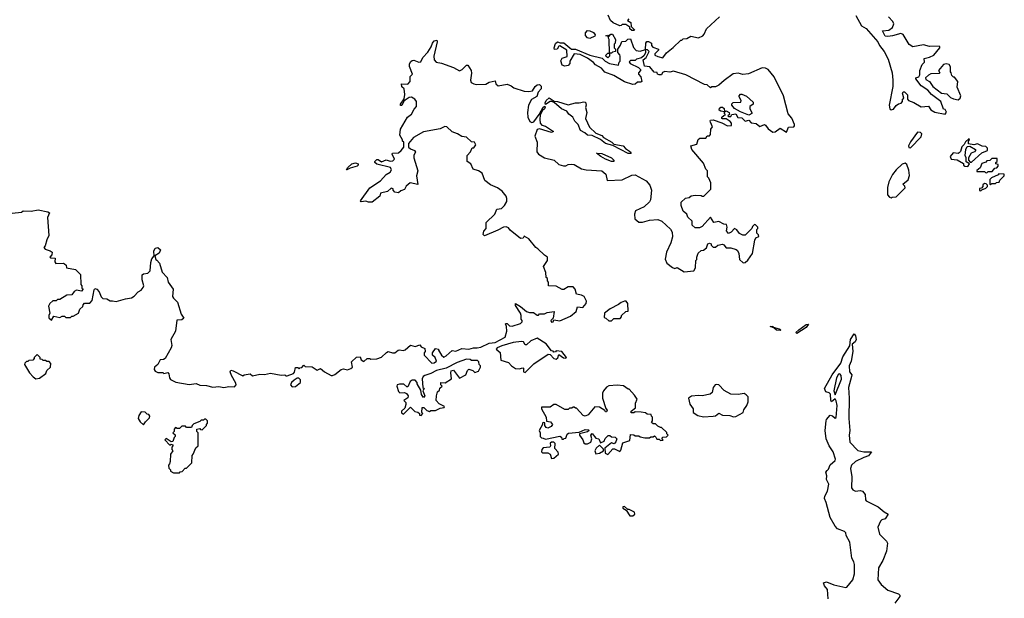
# Model space of a CAD drawing. Extents: x 2239781 to 2394849, y 665654 to 770575.
# Tile 83 of 147: x 2324419 to 2332650, y 712030 to 716871. Entities that reach past the tile are written whole.
import ezdxf

# ---------------------------------------------------------------- set-up
doc = ezdxf.new("R2010")
doc.units = 0

msp = doc.modelspace()

# ---------------------------------------------------------------- linework, layer by layer
at = {"layer": '0CON10XD'}
for points in [[(2329511.7, 716878.3), (2329500, 716865), (2329528.3, 716848.3), (2329530, 716815), (2329560, 716785), (2329555, 716780), (2329535, 716780), (2329520, 716795), (2329518.3, 716808.3), (2329485, 716830), (2329455, 716830), (2329448.3, 716821.7), (2329435, 716820), (2329380, 716845), (2329357.5, 716865), (2329339.3, 716909.3)], [(2331410, 716905), (2331455, 716820), (2331496.4, 716796.4), (2331592.5, 716685), (2331607.5, 716655), (2331646.7, 716605), (2331680.5, 716540.5), (2331711.2, 716425), (2331718, 716365), (2331717.3, 716312.7), (2331688.8, 716155), (2331694.1, 716124.1), (2331705, 716117.5), (2331725, 716122.5), (2331745, 716152.5), (2331765, 716167.5), (2331788.3, 716171.7), (2331800, 716185), (2331800, 716205), (2331810, 716215), (2331800, 716255), (2331804, 716266), (2331815, 716266.7), (2331841.7, 716241.7), (2331840, 716205), (2331850, 716195), (2331895, 716177.5), (2331955, 716142.5), (2332015, 716146.7), (2332037, 716117), (2332068.3, 716098.3), (2332155, 716080)], [(2328550.7, 716300.7), (2328635, 716273.8), (2328675, 716270.8), (2328705, 716276.2), (2328727.9, 716312.1), (2328745, 716324.4), (2328765, 716327.5), (2328779.2, 716315), (2328777.9, 716292.1), (2328754.2, 716265), (2328742.2, 716227.8), (2328698.3, 716201.7), (2328673.2, 716156.8), (2328664.2, 716095), (2328668, 716055), (2328685, 716020), (2328701.7, 716011.7), (2328717.5, 716015), (2328762.5, 716077.5), (2328795, 716140), (2328808.3, 716148.3), (2328812.5, 716135), (2328807.5, 716125), (2328790, 716110), (2328770, 716075), (2328766.2, 716035), (2328771.2, 716005), (2328785, 715988.8), (2328815, 715978.8), (2328882.5, 715935), (2328865, 715926.7), (2328765, 715958.8), (2328745, 715952.5), (2328724.2, 715895), (2328745.9, 715845.9), (2328743.3, 715765), (2328756.1, 715746.1), (2328806.1, 715716.1), (2328885.9, 715695.9), (2328925, 715660), (2328965, 715647.5), (2328985, 715647.5), (2329005, 715660), (2329035, 715663.3), (2329055, 715658.8), (2329115, 715623.8), (2329155, 715613.3), (2329285, 715606.7), (2329318.3, 715578.3), (2329330, 715525), (2329455, 715531.2), (2329535, 715570), (2329565, 715572.5), (2329655, 715522.5), (2329687.5, 715485), (2329700, 715445), (2329692.5, 715365), (2329683, 715347), (2329640, 715305), (2329567, 715273), (2329557.5, 715245), (2329562.5, 715205), (2329595, 715177.5), (2329625, 715176.7), (2329685, 715193.3), (2329755, 715200), (2329786.1, 715186.1), (2329858.8, 715118.8), (2329872.3, 715092.3), (2329875.9, 715054.1), (2329862.5, 715005), (2329826.2, 714925), (2329813.9, 714866.1), (2329828.8, 714835), (2329875, 714797.5), (2329895, 714790), (2329915, 714797.5), (2329975, 714762.5), (2330055, 714770), (2330067.5, 714795), (2330070, 714855), (2330080, 714865), (2330080, 714885), (2330091.7, 714918.3), (2330115, 714940), (2330135, 714942.5), (2330159.3, 714960.7), (2330172.5, 714995), (2330185, 715000), (2330200, 714995), (2330200, 714985), (2330215, 714967.5), (2330235, 714967.5), (2330256.4, 714983.6), (2330293, 714993), (2330305, 714987.5), (2330325, 714962.5), (2330363, 714963), (2330408.8, 714948.8), (2330420, 714940), (2330431.2, 714915), (2330436.7, 714865), (2330467, 714837), (2330485, 714840), (2330505, 714860), (2330544.4, 714915.6), (2330563.6, 715026.4), (2330573.3, 715046.7), (2330597, 715057), (2330595, 715070), (2330580, 715085), (2330580, 715115), (2330590, 715125), (2330590, 715135), (2330570, 715155), (2330563, 715157), (2330545, 715140), (2330540, 715125), (2330485, 715067.5), (2330465, 715067.5), (2330435, 715082.5), (2330415, 715112.5), (2330395, 715122.5), (2330366.4, 715093.6), (2330345, 715082.5), (2330327.5, 715105), (2330332.5, 715135), (2330328.3, 715158.3), (2330305, 715160), (2330265, 715182.5), (2330223, 715173), (2330195, 715220), (2330125, 715140), (2330101.7, 715128.3), (2330065, 715130), (2330041.7, 715151.7), (2330040, 715185), (2330005, 715220), (2329997.5, 715245), (2329965, 715270), (2329950, 715315), (2329950, 715345), (2329985, 715377.5), (2330017, 715383), (2330033, 715397), (2330065, 715402.5), (2330115, 715400), (2330123, 715393), (2330137, 715393), (2330197, 715453), (2330196.4, 715506.4), (2330180, 715545), (2330170, 715555), (2330170, 715605), (2330155, 715620), (2330135, 715670), (2330037.5, 715785), (2330030, 715815), (2330079.3, 715830.7), (2330091.7, 715868.3), (2330105, 715880), (2330155, 715880), (2330165, 715900), (2330185, 715900), (2330195, 715910), (2330197.5, 715955), (2330210, 715975), (2330193, 716013), (2330190, 716025), (2330195, 716030), (2330215, 716032.5), (2330288.8, 716008.8), (2330335, 715982), (2330370, 715985), (2330370, 716005), (2330358.3, 716018.3), (2330325, 716040), (2330295, 716040), (2330290, 716045), (2330290, 716055), (2330305, 716070), (2330320, 716075), (2330310, 716085), (2330310, 716100), (2330280, 716105), (2330267.5, 716115), (2330268.3, 716131.7), (2330280.7, 716139.3), (2330295, 716137.5), (2330307, 716127), (2330310, 716100), (2330325, 716107.5), (2330350, 716095), (2330351.7, 716078.3), (2330340, 716065), (2330345, 716060), (2330365, 716060), (2330373, 716077), (2330405, 716082.5), (2330421.7, 716051.7), (2330455, 716050), (2330485, 716022.5), (2330515, 716030), (2330535, 716007.5), (2330575, 716001.2), (2330605, 715976.7), (2330645, 715992.5), (2330655, 715987.5), (2330675, 715956.7), (2330715, 715930), (2330735, 715933.3), (2330775, 715962.5), (2330830, 715930), (2330845, 715972.5), (2330890, 715975), (2330897, 715983), (2330896.7, 715995), (2330875, 716047.5), (2330842, 716082), (2330805, 716233.3), (2330725, 716392.5), (2330675, 716453.3), (2330655, 716466.2), (2330625, 716468.8), (2330513, 716417), (2330465, 716412.5), (2330425, 716422.5), (2330383.6, 716416.4), (2330307.7, 716362.3), (2330265, 716322.5), (2330235, 716310), (2330205, 716310), (2330195, 716300), (2330167, 716327), (2330145, 716327.5), (2329988.3, 716408.3), (2329885, 716440), (2329855, 716432.5), (2329813, 716437), (2329791.7, 716428.3), (2329785, 716410), (2329765, 716410), (2329750, 716415), (2329748.3, 716428.3), (2329721.7, 716431.7), (2329687, 716477), (2329641.7, 716481.7), (2329630, 716535), (2329657.5, 716555), (2329680, 716605), (2329668.3, 716618.3), (2329650, 716620), (2329650, 716595), (2329638.3, 716571.7), (2329618.3, 716551.7), (2329575, 716540), (2329565, 716530), (2329525, 716530), (2329513, 716517), (2329523, 716503), (2329590.7, 716470.7), (2329610, 716455), (2329610, 716445), (2329592.5, 716425), (2329592.5, 716415), (2329611.7, 716391.7), (2329620, 716355), (2329611.7, 716348.3), (2329583, 716347), (2329565, 716330), (2329545, 716327.5), (2329475, 716350), (2329385, 716402.5), (2329311.7, 716431.7), (2329282.5, 716465), (2329232.7, 716492.7), (2329215, 716513.8), (2329165, 716550), (2329105, 716580), (2329053.9, 716586.1), (2329017.5, 716525), (2329017.5, 716505), (2329005, 716487.5), (2328975, 716482.5), (2328955, 716490), (2328943, 716527), (2328955, 716550), (2328997, 716563), (2328992.5, 716615), (2328935, 716652.5), (2328925, 716650), (2328912.5, 716625), (2328891.2, 716621.2), (2328887.5, 716635), (2328898.3, 716671.7), (2328915, 716686.7), (2328937, 716677), (2328967.3, 716677.3), (2329017.5, 716635), (2329033, 716623), (2329065, 716623.3), (2329185, 716573.3), (2329287.5, 716547.5), (2329312.5, 716525), (2329350, 716505), (2329425, 716490), (2329430, 716515), (2329440, 716525), (2329440, 716565), (2329437, 716577), (2329420, 716595), (2329420, 716625), (2329441.7, 716658.3), (2329451.7, 716688.3), (2329485, 716690), (2329501.7, 716708.3), (2329525, 716710), (2329549.3, 716639.3), (2329571.7, 716611.7), (2329605, 716607.5), (2329650, 716620), (2329652.5, 716675), (2329663, 716687), (2329677, 716687), (2329700, 716675), (2329700, 716655), (2329711.7, 716641.7), (2329760, 716625), (2329760, 716615), (2329727.5, 716585), (2329730, 716575), (2329752.7, 716562.7), (2329795, 716552.5), (2329827, 716593), (2329883, 716637), (2329945, 716700), (2329955, 716700), (2329965, 716710), (2329997, 716713), (2330028.3, 716731.7), (2330095, 716720), (2330130, 716735), (2330141.7, 716748.3), (2330160, 716795), (2330270, 716895)], [(2332155, 716080), (2332167, 716097), (2332155, 716120), (2332141.7, 716121.7), (2332120, 716185), (2332040, 716245), (2332010.5, 716280.5), (2331955, 716317.5), (2331910, 716375), (2331910, 716385), (2331935, 716392.5), (2331945, 716410), (2331942.5, 716445), (2331964.2, 716495.8), (2331982.5, 716515), (2331980, 716545), (2332025, 716557.5), (2332060, 716575), (2332110, 716635), (2332110, 716645), (2332105, 716650), (2332025, 716647.5), (2331975, 716660), (2331885, 716642.5), (2331855, 716662.5), (2331805, 716747.5), (2331785.9, 716755.9), (2331715, 716736.2), (2331675, 716730), (2331655, 716733.3), (2331632.5, 716777.5), (2331685, 716783.3), (2331715, 716806.7), (2331726.2, 716835), (2331718.8, 716855), (2331682.5, 716895)], [(2329185, 716713.3), (2329165, 716720), (2329148.3, 716738.3), (2329148.3, 716761.7), (2329165, 716780), (2329185, 716777.5), (2329215, 716762.5), (2329230, 716745), (2329228.3, 716731.7), (2329185, 716713.3)], [(2329335, 716552.5), (2329321.7, 716561.7), (2329320, 716575), (2329335, 716590), (2329350, 716590), (2329347.5, 716705), (2329340, 716715), (2329340, 716730), (2329320, 716735), (2329335, 716740), (2329345, 716730), (2329361.7, 716748.3), (2329375, 716750), (2329400, 716705), (2329397, 716673), (2329390, 716665), (2329390, 716635), (2329400, 716625), (2329400, 716605), (2329375, 716600), (2329365, 716590), (2329350, 716590), (2329350, 716565), (2329335, 716552.5)], [(2324355, 715252.5), (2324435, 715260), (2324448.3, 715271.7), (2324515, 715270), (2324575, 715278.8), (2324655, 715262.5), (2324667.5, 715255), (2324652.5, 715215), (2324662.5, 715065), (2324645, 715030), (2324631.7, 714978.3), (2324620, 714965), (2324631.7, 714951.7), (2324675, 714937.5), (2324690, 714925), (2324687, 714903), (2324670, 714885), (2324678.3, 714878.3), (2324716.4, 714876.4), (2324712.5, 714845), (2324721.7, 714831.7), (2324785, 714833.3), (2324795, 714827.5), (2324807, 714817), (2324810, 714795), (2324885, 714780), (2324928.3, 714738.3), (2324930, 714655), (2324940, 714645), (2324940, 714625), (2324950, 714615), (2324935, 714600), (2324893, 714607), (2324873.6, 714596.4), (2324855, 714570), (2324813, 714567), (2324755, 714530), (2324735, 714530), (2324725, 714520), (2324695, 714520), (2324670, 714495), (2324660, 714475), (2324672.5, 714415), (2324663.9, 714396.1), (2324664.2, 714375.8), (2324685, 714357.5), (2324705, 714390), (2324755, 714380), (2324775, 714390), (2324795, 714390), (2324805, 714380), (2324845, 714380), (2324855, 714390), (2324865, 714390), (2324910, 714415), (2324921.7, 714448.3), (2324948.3, 714471.7), (2324950, 714485), (2324961.7, 714498.3), (2325005, 714500), (2325025, 714522.5), (2325040.7, 714609.3), (2325048.3, 714621.7), (2325065, 714617.5), (2325083.6, 714593.6), (2325101.2, 714551.2), (2325115, 714537.5), (2325146.4, 714536.4), (2325175, 714517.5), (2325195, 714520), (2325225, 714512.5), (2325305, 714536.2), (2325355, 714544), (2325375, 714556.7), (2325410, 714595), (2325435, 714607.5), (2325450.7, 714629.3), (2325456.7, 714645), (2325443.8, 714695), (2325443.3, 714735), (2325455, 714743.3), (2325490.7, 714749.3), (2325510, 714770), (2325515, 714840), (2325525, 714870), (2325542.5, 714895), (2325541.2, 714935), (2325551.9, 714958.1), (2325575, 714966), (2325596.2, 714945), (2325585, 714916.7), (2325550, 714895), (2325557.5, 714865), (2325565, 714857.5), (2325587.5, 714835), (2325609.3, 714759.3), (2325652.5, 714715), (2325660, 714675), (2325702.5, 714615), (2325697.5, 714555), (2325705, 714540), (2325738.3, 714508.3), (2325768.3, 714408.3), (2325790, 714375), (2325775, 714360), (2325731.7, 714358.3), (2325722.5, 714265), (2325683.8, 714195), (2325691.2, 714145), (2325686, 714125), (2325635, 714037.5), (2325621.7, 714028.3), (2325592.5, 714025), (2325573.6, 713986.4), (2325547.5, 713965), (2325542.5, 713945), (2325550.7, 713930.7), (2325575, 713920), (2325615, 713920), (2325625, 713910), (2325658.3, 713918.3), (2325667, 713907), (2325671.2, 713875), (2325679.5, 713859.5), (2325725, 713837.5), (2325835, 713820), (2325895, 713827.5), (2325925, 713813.3), (2325980.7, 713810.7), (2326035, 713796.7), (2326085, 713801.2), (2326125, 713793.8), (2326167, 713803), (2326215, 713800), (2326227.5, 713815), (2326225, 713830), (2326188.8, 713895), (2326180, 713925), (2326185, 713937.5), (2326205, 713933.3), (2326285, 713892.5), (2326295, 713900), (2326345, 713907.5), (2326365, 713890), (2326426.4, 713906.4), (2326465, 713901.2), (2326515, 713912.5), (2326605, 713897.5), (2326635, 713900), (2326645, 713890), (2326655, 713890), (2326708.3, 713911.7), (2326717, 713923), (2326725, 713960), (2326745, 713960), (2326755, 713950), (2326761.7, 713958.3), (2326778.3, 713961.7), (2326795, 713980), (2326805, 713970), (2326865, 713966.7), (2326905, 713940), (2326935, 713952.5), (2326965.9, 713925.9), (2327023.3, 713893.3), (2327035, 713893.3), (2327055, 713902.5), (2327106.1, 713943.9), (2327125, 713948.8), (2327158.3, 713941.7), (2327186.1, 713953.9), (2327200, 713965), (2327193, 714007), (2327235, 714047.5), (2327265, 714050), (2327273.9, 714023.9), (2327295, 714010), (2327325, 714037.5), (2327345, 714037.5), (2327355, 714030), (2327405, 714032.5), (2327443.6, 714046.4), (2327485, 714087.5), (2327500, 714095), (2327535, 714082.5), (2327555, 714082.5), (2327583, 714107), (2327595, 714110), (2327625, 714102.5), (2327641.7, 714108.3), (2327685, 714147.5), (2327725, 714137.5), (2327765, 714150), (2327775, 714132.5), (2327805, 714120), (2327810, 714095), (2327800, 714085), (2327800, 714065), (2327865, 713997.5), (2327885, 714000), (2327902.5, 714015), (2327892.5, 714045), (2327870, 714065), (2327870, 714085), (2327895, 714120), (2327920, 714115), (2327920, 714105), (2327943.9, 714063.9), (2327965, 714047.5), (2327985, 714057.5), (2328035, 714102.5), (2328065, 714096.7), (2328115, 714120), (2328173.6, 714113.6), (2328213.9, 714126.1), (2328244.1, 714124.1), (2328275, 714130.8), (2328344.2, 714165.8), (2328395, 714170), (2328477.5, 714215), (2328492.5, 714265), (2328490, 714305), (2328480, 714325), (2328485, 714330), (2328495, 714330), (2328515, 714310), (2328535, 714307.5), (2328605, 714330), (2328618.3, 714341.7), (2328620, 714355), (2328610, 714365), (2328612.5, 714395), (2328606.2, 714415), (2328565, 714480), (2328562.5, 714497.5), (2328605, 714472.5), (2328655, 714430), (2328680.7, 714420.7), (2328715, 714420), (2328745, 714400), (2328755, 714400), (2328765, 714410), (2328805, 714410), (2328828.3, 714421.7), (2328888.3, 714428.3), (2328880, 714375), (2328860, 714355), (2328865, 714340), (2328878.3, 714341.7), (2328885, 714360), (2328935, 714352.5), (2329025, 714390), (2329070.7, 714429.3), (2329081.7, 714468.3), (2329128, 714462), (2329153.3, 714495), (2329156.7, 714515), (2329136.7, 714555), (2329115, 714566), (2329072.5, 714575), (2329063.3, 714615), (2329045, 714636.2), (2329005, 714636.7), (2328967, 714613), (2328955, 714612.5), (2328905, 714640), (2328840, 714645), (2328840, 714675), (2328830, 714685), (2328830, 714705), (2328820, 714715), (2328816.4, 714756.4), (2328797.5, 714805), (2328832.5, 714855), (2328830, 714885), (2328805, 714900), (2328750, 714955), (2328733.6, 714963.6), (2328675, 715037.5), (2328635, 715060), (2328628.3, 715041.7), (2328605, 715040), (2328520.5, 715110.5), (2328505, 715130), (2328485, 715136.7), (2328464.1, 715135.9), (2328415, 715108.8), (2328305, 715063.3), (2328293, 715073), (2328299.3, 715100.7), (2328317.5, 715125), (2328320, 715175), (2328392.5, 715245), (2328407.5, 715285), (2328447.7, 715292.3), (2328472.5, 715315), (2328491.7, 715348.3), (2328492.5, 715375), (2328486.7, 715395), (2328452.5, 715435), (2328412.5, 715465), (2328355, 715488.8), (2328307.5, 715525), (2328285, 715587.5), (2328255, 715607.5), (2328210.7, 715620.7), (2328190, 715665), (2328160, 715685), (2328160, 715735), (2328187.5, 715765), (2328201.7, 715798.3), (2328215, 715800), (2328232.5, 715825), (2328220, 715845), (2328195, 715850), (2328155, 715886.7), (2328115, 715892.5), (2328080, 715915), (2328033.8, 715933.8), (2327990, 715975), (2327973.6, 715976.4), (2327935, 715958.8), (2327795, 715931.2), (2327710, 715885), (2327670, 715835), (2327670, 715805), (2327685, 715790), (2327720, 715775), (2327727, 715763), (2327713.6, 715736.4), (2327713.6, 715716.4), (2327747.5, 715605), (2327737.5, 715565), (2327746.7, 715493.3), (2327683, 715507), (2327650.7, 715479.3), (2327635, 715450), (2327605, 715440), (2327585, 715422.5), (2327555, 715427.5), (2327540, 715445), (2327540, 715455), (2327525, 715460), (2327495, 715432.5), (2327435, 715420), (2327430, 715395), (2327365, 715343.3), (2327335, 715343.3), (2327313.6, 715353.6), (2327275, 715347.5), (2327267.5, 715355), (2327346.1, 715463.9), (2327435, 715523.3), (2327484.1, 715575.9), (2327516.7, 715595), (2327527.5, 715615), (2327520, 715635), (2327405, 715661.2), (2327387.5, 715675), (2327387.5, 715685), (2327405, 715700), (2327415, 715700), (2327445, 715682.5), (2327482.5, 715697.5), (2327515, 715686), (2327538.8, 715691.2), (2327551.2, 715705), (2327533.3, 715745), (2327537, 715753), (2327585, 715757.5), (2327607.5, 715775), (2327630, 715805), (2327630, 715845), (2327620, 715855), (2327620, 715865), (2327597.5, 715905), (2327602.5, 715955), (2327660, 716055), (2327695, 716080), (2327718, 716122), (2327736.2, 716145), (2327736.2, 716185), (2327722.5, 716205), (2327695, 716223.3), (2327675, 716220), (2327642.5, 716197.5), (2327631.7, 716188.3), (2327615, 716152.5), (2327601.7, 716151.7), (2327603.3, 716165), (2327632.5, 716207.5), (2327640, 716245), (2327632.5, 716292.5), (2327615, 716310), (2327610, 716335), (2327665, 716332.5), (2327682.5, 716355), (2327682.5, 716395), (2327702.5, 716415), (2327678.4, 716478.4), (2327678.9, 716501.1), (2327689.4, 716520.6), (2327699.7, 716530.3), (2327715, 716533.1), (2327755, 716515.8), (2327772.3, 716517.7), (2327788.8, 716555), (2327830.5, 716599.5), (2327858.8, 716645), (2327868.8, 716675), (2327885, 716693.3), (2327905, 716700), (2327910, 716685), (2327880, 716565), (2327883.8, 716533.8), (2327900, 716515), (2327946.4, 716506.4), (2328045, 716470.8), (2328095, 716443.8), (2328117.3, 716452.7), (2328155, 716490), (2328165, 716490), (2328193.3, 716445), (2328196.2, 716423.8), (2328186.7, 716365), (2328193.3, 716345), (2328215, 716333.3), (2328235, 716327.5), (2328315, 716332.5), (2328342.5, 716347.5), (2328395, 716360), (2328400, 716335), (2328418.3, 716318.3), (2328495, 716330), (2328528.3, 716318.3), (2328550.7, 716300.7)], [(2332265, 716200), (2332280, 716215), (2332287.5, 716235), (2332256.2, 716305), (2332262.5, 716355), (2332235, 716390), (2332225, 716390), (2332210, 716405), (2332207, 716427), (2332200, 716435), (2332200, 716475), (2332190, 716495), (2332165, 716502.5), (2332142.5, 716495), (2332100, 716445), (2332110, 716425), (2332105, 716420), (2332035, 716417.5), (2332015, 716407.5), (2331992.5, 716385), (2331995, 716370), (2332025, 716352.5), (2332052.3, 716312.3), (2332125, 716256.7), (2332169.5, 716249.5), (2332199.3, 716219.3), (2332225, 716207.5), (2332265, 716200)], [(2330515, 716073.3), (2330445, 716100), (2330395, 716127.5), (2330372.5, 716155), (2330372.5, 716167.5), (2330383, 716177), (2330448.3, 716181.7), (2330450, 716195), (2330432.5, 716225), (2330432.5, 716235), (2330445, 716246.7), (2330457, 716247), (2330495, 716230), (2330551.7, 716181.7), (2330550, 716165), (2330522.5, 716145), (2330522.5, 716125), (2330540, 716095), (2330540, 716085), (2330515, 716073.3)], [(2329505, 715751.2), (2329377.5, 715817.5), (2329315, 715836.2), (2329275, 715867.5), (2329205, 715902.5), (2329165, 715903.3), (2329144.2, 715924.2), (2329106.7, 715945), (2329087.5, 715995), (2329060.7, 716020.7), (2329042.5, 716055), (2329010.5, 716080.5), (2328992.5, 716105), (2328947.5, 716125), (2328888.3, 716178.3), (2328867.5, 716187.5), (2328853, 716187), (2328815, 716160), (2328812.5, 716175), (2328820, 716195), (2328845, 716217.5), (2328888.3, 716188.3), (2328915, 716186.7), (2329005, 716158), (2329064.1, 716175.9), (2329095.9, 716174.1), (2329135, 716183.3), (2329150, 716180), (2329153.3, 716155), (2329148.8, 716135), (2329158.8, 716095), (2329150, 716045), (2329181.7, 715971.7), (2329235, 715920), (2329285, 715902.5), (2329300, 715885), (2329370, 715845), (2329385, 715830), (2329465, 715816.7), (2329483.3, 715793.3), (2329526.4, 715766.4), (2329530, 715755), (2329525, 715752.5), (2329505, 715751.2)], [(2331865, 715800), (2331955, 715890), (2331960, 715915), (2331948.3, 715928.3), (2331925, 715930), (2331865, 715850), (2331850, 715815), (2331851.7, 715801.7), (2331865, 715800)], [(2332345, 715642.5), (2332360, 715665), (2332331.7, 715681.7), (2332330, 715715), (2332322.5, 715735), (2332327.5, 715785), (2332340.7, 715809.3), (2332361.7, 715811.7), (2332410, 715785), (2332410, 715775), (2332400, 715765), (2332372.5, 715755), (2332350, 715715), (2332350, 715695), (2332365, 715680), (2332375, 715680), (2332463, 715757), (2332510, 715775), (2332510, 715795), (2332495, 715810), (2332465, 715812.5), (2332425, 715832.5), (2332395, 715822.5), (2332351.7, 715831.7), (2332350, 715855), (2332360, 715865), (2332355, 715876.7), (2332325, 715850), (2332313.6, 715826.4), (2332293.9, 715806.1), (2332282.5, 715767.5), (2332273, 715757), (2332265, 715752.5), (2332223, 715757), (2332197.5, 715725), (2332205, 715702.5), (2332255, 715697.5), (2332308.3, 715668.3), (2332310, 715655), (2332320, 715645), (2332345, 715642.5)], [(2329385, 715683.3), (2329365, 715684), (2329317.5, 715705), (2329277.5, 715725), (2329240, 715755), (2329285, 715751.2), (2329365, 715716), (2329386.7, 715695), (2329385, 715683.3)], [(2327155, 715613.3), (2327150, 715615), (2327161.2, 715635), (2327196, 715665), (2327225, 715674.3), (2327250, 715665), (2327250, 715655), (2327240, 715645), (2327182, 715628), (2327155, 715613.3)], [(2331705, 715380), (2331713, 715387), (2331745, 715390), (2331798.3, 715441.7), (2331820, 715465), (2331818.3, 715478.3), (2331802.5, 715495), (2331847.7, 715532.3), (2331856.1, 715566.1), (2331853, 715613), (2331835, 715660), (2331821.7, 715671.7), (2331795, 715662), (2331745, 715614.3), (2331714, 715576), (2331685.5, 715515), (2331672.5, 715467.5), (2331673.3, 715405), (2331690, 715385), (2331705, 715380)], [(2332505, 715590), (2332515, 715600), (2332548.3, 715601.7), (2332571.7, 715628.3), (2332588.3, 715631.7), (2332600, 715645), (2332598.3, 715658.3), (2332580, 715665), (2332580, 715675), (2332590, 715685), (2332590, 715710), (2332545, 715710), (2332528.3, 715691.7), (2332505, 715690), (2332495, 715680), (2332461.7, 715668.3), (2332448.3, 715631.7), (2332421.7, 715608.3), (2332421.7, 715601.7), (2332485, 715600), (2332491.7, 715591.7), (2332505, 715590)], [(2332455, 715440), (2332461.7, 715448.3), (2332495, 715460), (2332510, 715475), (2332510, 715485), (2332498.3, 715498.3), (2332485, 715500), (2332471.7, 715488.3), (2332470, 715475), (2332458.3, 715461.7), (2332441.7, 715458.3), (2332441.7, 715441.7), (2332455, 715440)], [(2332535, 715490), (2332545, 715500), (2332575, 715500), (2332585, 715510), (2332608.3, 715511.7), (2332611.7, 715528.3), (2332650, 715565), (2332648.3, 715578.3), (2332605, 715580), (2332598.3, 715571.7), (2332541.7, 715548.3), (2332530, 715535), (2332530, 715495), (2332535, 715490)], [(2329365, 714352.5), (2329385, 714370), (2329438.3, 714371.7), (2329450, 714385), (2329450, 714395), (2329485, 714430), (2329506.7, 714433.3), (2329502.5, 714495), (2329490, 714515), (2329475, 714516.7), (2329446.4, 714503.6), (2329425, 714486.7), (2329355, 714452.5), (2329307.5, 714415), (2329305, 714380), (2329320, 714375), (2329345, 714352.5), (2329365, 714352.5)], [(2330775, 714270), (2330745, 714272.9), (2330723.8, 714293.8), (2330693.8, 714305), (2330714, 714306), (2330717.5, 714297.5), (2330767.5, 714285), (2330782.5, 714275), (2330775, 714270)], [(2330915, 714244.2), (2330907.5, 714255), (2330931.2, 714275), (2330995, 714322), (2331012.5, 714322.5), (2330995, 714296), (2330915, 714244.2)], [(2328645, 713920), (2328717, 713993), (2328838.3, 714071.7), (2328855, 714070), (2328885, 714037.5), (2328905, 714030), (2328917, 714043), (2328925, 714070), (2328965, 714042.5), (2328985, 714040), (2328990, 714045), (2328950, 714095), (2328905, 714100), (2328898.3, 714091.7), (2328885, 714090), (2328878.3, 714098.3), (2328865, 714100), (2328819.5, 714159.5), (2328745, 714206.7), (2328692.5, 714185), (2328655, 714150), (2328645, 714150), (2328630, 714175), (2328615, 714177.5), (2328545, 714171.2), (2328448.3, 714141.7), (2328410, 714125), (2328402.5, 714115), (2328436.7, 714086.7), (2328441.7, 714021.7), (2328505, 714002.5), (2328530, 713975), (2328565, 713953.3), (2328595, 713950), (2328625, 713957.5), (2328630, 713955), (2328630, 713925), (2328645, 713920)], [(2331176.2, 712025), (2331172.5, 712105), (2331145.8, 712135), (2331139.3, 712160.7), (2331165, 712167.1), (2331225, 712141.4), (2331325, 712120), (2331335, 712124), (2331382.9, 712185), (2331396.7, 712235), (2331396.8, 712313.2), (2331392.2, 712335), (2331375.5, 712365), (2331358.5, 712498.5), (2331328, 712555), (2331325, 712577.5), (2331315, 712588), (2331255, 712611.2), (2331235, 712633.8), (2331194.3, 712705), (2331161.2, 712831.2), (2331146.7, 712865), (2331148.8, 712885), (2331171.2, 712925), (2331182, 712985), (2331164.2, 713025), (2331166.2, 713055), (2331157.5, 713085), (2331168.3, 713098.3), (2331180.7, 713109.3), (2331195, 713147.5), (2331235, 713183.3), (2331240, 713195), (2331218.6, 713255), (2331185.6, 713305), (2331161.8, 713365), (2331152.2, 713435), (2331162, 713515), (2331165, 713526.7), (2331195, 713563.3), (2331215, 713556.7), (2331235, 713536.2), (2331245, 713544), (2331251.7, 713641.7), (2331245, 713682.5), (2331235, 713700), (2331205, 713672.5), (2331198.8, 713685), (2331198.3, 713738.3), (2331185, 713750), (2331157, 713757), (2331147.5, 713785), (2331211.3, 713898.7), (2331282.7, 713997.3), (2331299.7, 714050.3), (2331358.5, 714141.5), (2331365.4, 714195), (2331395, 714242), (2331407.1, 714225), (2331412.1, 714195), (2331403.1, 714176.9), (2331378.6, 714155), (2331384.3, 714095), (2331370.8, 714015), (2331354.5, 713975), (2331356.7, 713925), (2331375, 713900), (2331373.3, 713885), (2331348.8, 713795), (2331353.8, 713705), (2331349.2, 713535), (2331358, 713435), (2331353.8, 713395), (2331358.6, 713335), (2331425, 713266), (2331475, 713256), (2331540, 713255), (2331515, 713221.2), (2331475, 713208.8), (2331405, 713174), (2331372.5, 713145), (2331364.2, 713115), (2331374.5, 713045), (2331372, 712955), (2331385, 712936.7), (2331405, 712926.2), (2331445, 712932.5), (2331465.6, 712925.6), (2331488.1, 712898.1), (2331488.9, 712855), (2331495, 712844.3), (2331595, 712795.7), (2331644.5, 712754.5), (2331680, 712735), (2331655, 712696.2), (2331625, 712685.7), (2331615.8, 712675), (2331593.6, 712625), (2331607.1, 712567.1), (2331665, 712508.8), (2331672.5, 712492.5), (2331665.6, 712425), (2331633.3, 712346.7), (2331599.1, 712285), (2331593.1, 712185), (2331620, 712145), (2331675, 712099.2), (2331765, 712068.8), (2331776.7, 712055), (2331776.7, 712045), (2331735, 711990)], [(2324555, 713867.5), (2324585, 713872.5), (2324638.3, 713911.7), (2324647.5, 713935), (2324676.7, 713963.3), (2324680, 713995), (2324665, 714010), (2324645, 714010), (2324635, 714020), (2324615, 714020), (2324608.3, 714028.3), (2324591.7, 714031.7), (2324590, 714045), (2324565, 714070), (2324540, 714045), (2324540, 714035), (2324528.3, 714021.7), (2324495, 714020), (2324488.3, 714011.7), (2324475, 714010), (2324461.7, 713998.3), (2324460, 713985), (2324500, 713915), (2324531.7, 713881.7), (2324555, 713867.5)], [(2327775, 713560), (2327790, 713575), (2327780, 713585), (2327783, 713627), (2327797, 713627), (2327821.7, 713601.7), (2327845, 713592.5), (2327855, 713600), (2327895, 713601.2), (2327935, 713620), (2327967.5, 713625), (2327970, 713635), (2327927, 713657), (2327900, 713685), (2327902.5, 713725), (2327913, 713757), (2327928.3, 713771.7), (2327931.7, 713788.3), (2327950, 713805), (2327940, 713815), (2327940, 713835), (2327977, 713833), (2328030, 713865), (2328022.5, 713915), (2328027, 713933), (2328045, 713937.5), (2328095, 713872.5), (2328149.5, 713900.5), (2328163.9, 713936.1), (2328175, 713947.5), (2328207, 713937), (2328225, 713920), (2328255, 713930), (2328270, 713965), (2328270, 713975), (2328260, 713985), (2328258.3, 714008.3), (2328245, 714020), (2328195, 714020), (2328185, 714026.7), (2328155, 714030), (2328075, 714002), (2327983.9, 713956.1), (2327903, 713937), (2327855, 713910), (2327805, 713893.3), (2327792.5, 713885), (2327782.5, 713865), (2327790, 713795), (2327800, 713785), (2327790, 713765), (2327806.7, 713725), (2327795, 713710), (2327777.5, 713735), (2327771.7, 713771.7), (2327742.5, 713825), (2327742.5, 713835), (2327726, 713856), (2327700, 713855), (2327683.3, 713845), (2327665, 713800), (2327655, 713800), (2327631.7, 713821.7), (2327595, 713822.5), (2327575, 713816.2), (2327571.2, 713805), (2327585, 713760), (2327598.3, 713748.3), (2327635, 713752.5), (2327653.6, 713743.6), (2327667.5, 713725), (2327663, 713707), (2327630, 713685), (2327647, 713667), (2327647.5, 713652.5), (2327638.3, 713621.7), (2327610, 713595), (2327611.7, 713581.7), (2327628.3, 713571.7), (2327685, 713630), (2327721.7, 713591.7), (2327748.3, 713588.3), (2327760, 713575), (2327761.7, 713561.7), (2327775, 713560)], [(2326698.3, 713798.3), (2326725, 713802.5), (2326766.7, 713835), (2326767, 713857), (2326751.7, 713871.7), (2326738.3, 713871.7), (2326714, 713856), (2326692.5, 713835), (2326682.5, 713815), (2326698.3, 713798.3)], [(2331235, 713732.5), (2331287.9, 713862.1), (2331285, 713893.3), (2331275, 713906.7), (2331263.8, 713906.2), (2331247.8, 713875), (2331226.2, 713765), (2331235, 713732.5)], [(2329335, 713233.3), (2329378.3, 713281.7), (2329391.7, 713281.7), (2329435, 713257.5), (2329445, 713270), (2329460.7, 713329.3), (2329519.2, 713350.8), (2329525, 713400), (2329551.7, 713398.3), (2329565, 713390), (2329595, 713390), (2329605, 713380), (2329645, 713372.5), (2329685, 713372.5), (2329695, 713380), (2329715, 713380), (2329725, 713390), (2329738.3, 713378.3), (2329745, 713360), (2329765, 713360), (2329775, 713350), (2329798.3, 713351.7), (2329790, 713365), (2329791.7, 713378.3), (2329825, 713380), (2329840, 713395), (2329830, 713405), (2329828.3, 713418.3), (2329785, 713460), (2329775, 713460), (2329755, 713470), (2329735, 713490), (2329715, 713490), (2329701.7, 713501.7), (2329710, 713515), (2329710, 713545), (2329700, 713555), (2329698.3, 713568.3), (2329665, 713570), (2329651.7, 713581.7), (2329615, 713587.5), (2329565, 713590), (2329551.7, 713581.7), (2329531.7, 713581.7), (2329530, 713595), (2329567, 713623), (2329568.3, 713661.7), (2329580, 713695), (2329559.3, 713729.3), (2329515, 713780), (2329505, 713780), (2329467, 713807), (2329415, 713812.5), (2329343, 713807), (2329323.6, 713796.4), (2329300, 713765), (2329292.5, 713745), (2329292.5, 713705), (2329318.3, 713618.3), (2329330, 713605), (2329325, 713590), (2329315, 713590), (2329310, 713600), (2329265, 713630), (2329228.3, 713631.7), (2329172.5, 713565), (2329145, 713553.3), (2329130.7, 713560.7), (2329075, 713620), (2329065, 713620), (2329055, 713630), (2329045, 713630), (2329035, 713620), (2329015, 713620), (2329005, 713610), (2328975, 713610), (2328905, 713650), (2328885, 713650), (2328855, 713630), (2328781.7, 713628.3), (2328780, 713615), (2328820, 713545), (2328821.7, 713511.7), (2328857, 713507), (2328872.5, 713485), (2328863, 713467), (2328835, 713452.5), (2328820, 713460), (2328810, 713475), (2328808.3, 713498.3), (2328795, 713500), (2328790, 713495), (2328790, 713485), (2328762.5, 713435), (2328770, 713415), (2328770, 713385), (2328781.7, 713371.7), (2328795, 713370), (2328815, 713362.5), (2328935, 713387.5), (2328948.3, 713378.3), (2328951.7, 713361.7), (2328965, 713360), (2328971.7, 713368.3), (2328985, 713370), (2328996.4, 713403.6), (2329008.3, 713411.7), (2329095, 713420), (2329145, 713442.5), (2329175, 713440), (2329180, 713435), (2329167, 713423), (2329100, 713405), (2329100, 713395), (2329125.9, 713355.9), (2329135, 713330), (2329145, 713322.5), (2329167, 713323), (2329193, 713337), (2329202.5, 713365), (2329192.5, 713395), (2329205, 713410), (2329235, 713370), (2329260, 713365), (2329275, 713330), (2329306.4, 713343.6), (2329313, 713367), (2329338.3, 713391.7), (2329351.7, 713391.7), (2329365, 713380), (2329397, 713377), (2329410, 713365), (2329401.7, 713338.3), (2329388.3, 713321.7), (2329365, 713330), (2329310, 713285), (2329312.5, 713245), (2329335, 713233.3)], [(2330385, 713547.5), (2330405, 713550), (2330466.4, 713583.6), (2330473, 713607), (2330497, 713643), (2330507.5, 713675), (2330507.5, 713715), (2330493, 713733), (2330475, 713742.5), (2330423.9, 713736.1), (2330365, 713738.8), (2330307.7, 713767.7), (2330262.5, 713815), (2330245, 713820), (2330232.5, 713815), (2330216.7, 713795), (2330207, 713753), (2330191.7, 713738.3), (2330125, 713722.5), (2330095, 713727.5), (2330035, 713720), (2330010, 713705), (2330020, 713655), (2330050, 713615), (2330050, 713585), (2330088.3, 713558.3), (2330135, 713547.5), (2330215, 713552.5), (2330235, 713557.5), (2330265, 713577.5), (2330295, 713563.3), (2330355, 713560), (2330385, 713547.5)], [(2325455, 713480), (2325470, 713505), (2325505, 713540), (2325507.5, 713555), (2325498.3, 713568.3), (2325485, 713570), (2325467, 713587), (2325435, 713590), (2325415, 713560), (2325410, 713535), (2325425, 713507.5), (2325455, 713480)], [(2325755, 713080), (2325761.7, 713088.3), (2325778.3, 713091.7), (2325801.7, 713118.3), (2325815, 713120), (2325857, 713163), (2325860, 713225), (2325870, 713235), (2325891.7, 713288.3), (2325910, 713305), (2325910, 713415), (2325900, 713425), (2325900, 713445), (2325925, 713450), (2325931.7, 713441.7), (2325945, 713440), (2325980, 713475), (2325980, 713485), (2325990, 713495), (2325990, 713515), (2325975, 713530), (2325965, 713530), (2325955, 713520), (2325935, 713520), (2325925, 713510), (2325875, 713490), (2325860, 713475), (2325855, 713460), (2325815, 713460), (2325805, 713470), (2325775, 713470), (2325755, 713450), (2325735, 713450), (2325721.7, 713458.3), (2325710, 713445), (2325710, 713425), (2325700, 713415), (2325718.3, 713398.3), (2325720, 713385), (2325710, 713375), (2325698.3, 713341.7), (2325685, 713340), (2325645, 713367.5), (2325633, 713357), (2325675, 713310), (2325685, 713320), (2325700, 713315), (2325700, 713305), (2325690, 713295), (2325690, 713275), (2325700, 713265), (2325680, 713235), (2325677.5, 713175), (2325672.5, 713155), (2325663.3, 713145), (2325665, 713120), (2325680, 713105), (2325680, 713095), (2325705, 713080), (2325755, 713080)], [(2328865, 713200), (2328885, 713202.5), (2328922.5, 713235), (2328921.7, 713251.7), (2328893, 713283), (2328896.1, 713326.1), (2328885, 713337.5), (2328865, 713337.5), (2328853, 713327), (2328857.5, 713305), (2328850, 713295), (2328795, 713287.5), (2328783.3, 713275), (2328780, 713255), (2328788.3, 713248.3), (2328835, 713247.5), (2328852.5, 713235), (2328865, 713200)], [(2329235, 713240), (2329265, 713243.3), (2329300, 713265), (2329298.3, 713278.3), (2329265, 713310), (2329237.5, 713285), (2329227.5, 713265), (2329235, 713240)], [(2329545, 712720), (2329562.5, 712735), (2329559.3, 712749.3), (2329515, 712772.5), (2329501.7, 712771.7), (2329475, 712797.5), (2329462.5, 712795), (2329460, 712785), (2329488.3, 712768.3), (2329520.7, 712720.7), (2329545, 712720)]]:
    msp.add_lwpolyline(points, dxfattribs=at)

doc.saveas('drawing.dxf')
